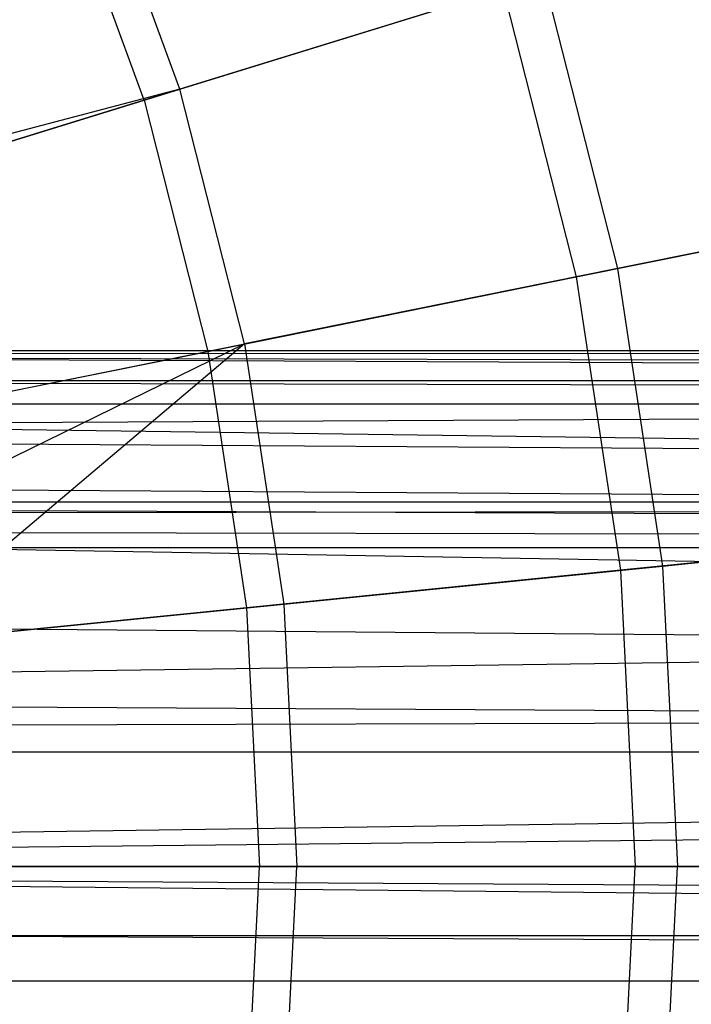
# Model space of a CAD drawing. Extents: x 0.1 to 25.1, y -5.4 to 12.3.
# Tile 96 of 107: x 15.257 to 16.005, y 0.425 to 1.522. Entities that reach past the tile are written whole.
import ezdxf

# ---------------------------------------------------------------- set-up
doc = ezdxf.new("R2010")
doc.units = 0
doc.header["$LTSCALE"] = 2.54
doc.layers.get('0').update_dxf_attribs({"color": 13, "linetype": 'CONTINUOUS'})

# ---------------------------------------------------------------- blocks, each defined once
blk = doc.blocks.new('GRUPUJ_1')
at = {"color": 0}
for p, q in [((15.31, 6.8649, 7.595), (15.2098, 7.1404, 7.595)), ((15.31, 6.8649, 7.595), (15.2098, 7.1404, 7.595)), ((15.2702, 6.8526, 18.0782), (15.1713, 7.1242, 18.0782)), ((15.2702, 6.8526, 18.0782), (15.1713, 7.1242, 18.0782)), ((15.31, 6.8649, 7.595), (15.7155, 6.99, 7.8574)), ((15.31, 6.8649, 7.595), (15.7155, 6.99, 7.8574)), ((15.7155, 6.99, 7.8574), (15.7983, 6.6649, 7.8574)), ((15.7155, 6.99, 7.8574), (15.7983, 6.6649, 7.8574)), ((15.6706, 6.9761, 17.8241), (15.2702, 6.8526, 18.0782)), ((15.6706, 6.9761, 17.8241), (15.2702, 6.8526, 18.0782)), ((15.6706, 6.9761, 17.8241), (15.7522, 6.6556, 17.8241)), ((15.6706, 6.9761, 17.8241), (15.7522, 6.6556, 17.8241)), ((15.31, 6.8649, 7.595), (14.8831, 6.7523, 7.3705)), ((15.31, 6.8649, 7.595), (14.8831, 6.7523, 7.3705)), ((14.8885, 6.7349, 7.3705), (15.31, 6.8649, 7.595)), ((14.8885, 6.7349, 7.3705), (15.31, 6.8649, 7.595)), ((15.3824, 6.5808, 7.595), (15.31, 6.8649, 7.595)), ((15.3824, 6.5808, 7.595), (15.31, 6.8649, 7.595)), ((15.2702, 6.8526, 18.0782), (14.8531, 6.724, 18.2964)), ((15.2702, 6.8526, 18.0782), (14.8531, 6.724, 18.2964)), ((15.2702, 6.8526, 18.0782), (15.3415, 6.5726, 18.0782)), ((15.2702, 6.8526, 18.0782), (15.3415, 6.5726, 18.0782)), ((16.1904, 6.7442, 8.1533), (15.7983, 6.6649, 7.8574)), ((16.1904, 6.7442, 8.1533), (15.7983, 6.6649, 7.8574)), ((15.7522, 6.6556, 17.8241), (16.1428, 6.7345, 17.5354)), ((15.7522, 6.6556, 17.8241), (16.1428, 6.7345, 17.5354)), ((15.7983, 6.6649, 7.8574), (15.3824, 6.5808, 7.595)), ((15.7983, 6.6649, 7.8574), (15.3824, 6.5808, 7.595)), ((15.7983, 6.6649, 7.8574), (15.8483, 6.3332, 7.8574)), ((15.7983, 6.6649, 7.8574), (15.8483, 6.3332, 7.8574)), ((15.3415, 6.5726, 18.0782), (15.7522, 6.6556, 17.8241)), ((15.3415, 6.5726, 18.0782), (15.7522, 6.6556, 17.8241)), ((15.7522, 6.6556, 17.8241), (15.8015, 6.3285, 17.8241)), ((15.7522, 6.6556, 17.8241), (15.8015, 6.3285, 17.8241)), ((14.95, 6.4934, 7.3705), (15.3824, 6.5808, 7.595)), ((14.95, 6.4934, 7.3705), (15.3824, 6.5808, 7.595)), ((14.9703, 6.3797, 7.3705), (15.3824, 6.5808, 7.595)), ((14.9703, 6.3797, 7.3705), (15.3824, 6.5808, 7.595)), ((15.3824, 6.5808, 7.595), (14.9872, 6.247, 7.3705)), ((15.3824, 6.5808, 7.595), (14.9872, 6.247, 7.3705)), ((15.3824, 6.5808, 7.595), (15.4261, 6.2909, 7.595)), ((15.3824, 6.5808, 7.595), (15.4261, 6.2909, 7.595)), ((25, 6.5731, 5), (13.071, 6.5692, 4.9326)), ((25, 6.5731, 5), (13.071, 6.5692, 4.9326)), ((25, 6.5413, 4.8113), (13.071, 6.5692, 4.9326)), ((25, 6.5413, 4.8113), (13.071, 6.5692, 4.9326)), ((25, 6.5149, 5.2521), (13.075, 6.5731, 5)), ((25, 6.5731, 5), (13.075, 6.5731, 5)), ((25, 6.5731, 5), (13.075, 6.5731, 5)), ((25, 6.5149, 5.2521), (13.075, 6.5731, 5)), ((14.9137, 6.4861, 18.2964), (15.3415, 6.5726, 18.0782)), ((14.9137, 6.4861, 18.2964), (15.3415, 6.5726, 18.0782)), ((15.3415, 6.5726, 18.0782), (15.3846, 6.2868, 18.0782)), ((15.3415, 6.5726, 18.0782), (15.3846, 6.2868, 18.0782)), ((25, 6.5413, 4.8113), (12.9846, 6.4827, 4.6904)), ((25, 6.5413, 4.8113), (12.9846, 6.4827, 4.6904)), ((25, 6.5413, 4.8113), (13.0413, 6.5394, 4.806)), ((25, 6.5413, 4.8113), (13.0413, 6.5394, 4.806)), ((25, 6.5149, 5.2521), (13.0433, 6.5414, 5.1883)), ((25, 6.5149, 5.2521), (13.0433, 6.5414, 5.1883)), ((25, 6.5149, 5.2521), (13.0153, 6.5134, 5.2552)), ((25, 6.5149, 5.2521), (13.0153, 6.5134, 5.2552)), ((25, 6.3526, 5.4527), (13.0153, 6.5134, 5.2552)), ((25, 6.3526, 5.4527), (13.0153, 6.5134, 5.2552)), ((25, 6.4047, 4.5934), (12.9846, 6.4827, 4.6904)), ((25, 6.4047, 4.5934), (12.9846, 6.4827, 4.6904)), ((12.9344, 6.4326, 5.3767), (25, 6.3526, 5.4527)), ((12.9344, 6.4326, 5.3767), (25, 6.3526, 5.4527)), ((12.8923, 6.3904, 4.5796), (25, 6.4047, 4.5934)), ((12.8923, 6.3904, 4.5796), (25, 6.4047, 4.5934)), ((25, 6.4047, 4.5934), (12.9061, 6.4042, 4.5929)), ((25, 6.4047, 4.5934), (12.9061, 6.4042, 4.5929)), ((12.9066, 6.4047, 5.4066), (25, 6.3526, 5.4527)), ((12.9066, 6.4047, 5.4066), (25, 6.3526, 5.4527)), ((12.8923, 6.3904, 4.5796), (25, 6.1808, 4.4548)), ((12.8923, 6.3904, 4.5796), (25, 6.1808, 4.4548)), ((12.9345, 6.3747, 5.4345), (25, 6.3526, 5.4527)), ((12.9345, 6.3747, 5.4345), (25, 6.3526, 5.4527)), ((16.198, 6.3682, 17.5354), (15.8015, 6.3285, 17.8241)), ((16.198, 6.3682, 17.5354), (15.8015, 6.3285, 17.8241)), ((15.8483, 6.3332, 7.8574), (16.2463, 6.373, 8.1533)), ((15.8483, 6.3332, 7.8574), (16.2463, 6.373, 8.1533)), ((25, 6.3526, 5.4527), (12.9517, 6.3539, 5.4517)), ((25, 6.3526, 5.4527), (12.9517, 6.3539, 5.4517)), ((13.0432, 6.1868, 5.5432), (25, 6.3526, 5.4527)), ((13.0432, 6.1868, 5.5432), (25, 6.3526, 5.4527)), ((15.8015, 6.3285, 17.8241), (15.3846, 6.2868, 18.0782)), ((15.8015, 6.3285, 17.8241), (15.3846, 6.2868, 18.0782)), ((15.4261, 6.2909, 7.595), (15.8483, 6.3332, 7.8574)), ((15.4261, 6.2909, 7.595), (15.8483, 6.3332, 7.8574)), ((15.8015, 6.3285, 17.8241), (15.818, 5.9981, 17.8241)), ((15.8015, 6.3285, 17.8241), (15.818, 5.9981, 17.8241)), ((15.8483, 6.3332, 7.8574), (15.865, 5.9981, 7.8574)), ((15.8483, 6.3332, 7.8574), (15.865, 5.9981, 7.8574)), ((14.9872, 6.247, 7.3705), (15.4261, 6.2909, 7.595)), ((14.9872, 6.247, 7.3705), (15.4261, 6.2909, 7.595)), ((15.4261, 6.2909, 7.595), (15.4407, 5.9981, 7.595)), ((15.4261, 6.2909, 7.595), (15.4407, 5.9981, 7.595)), ((12.7845, 6.2826, 4.5003), (25, 6.1808, 4.4548)), ((12.7845, 6.2826, 4.5003), (25, 6.1808, 4.4548)), ((15.3846, 6.2868, 18.0782), (14.9503, 6.2433, 18.2964)), ((15.3846, 6.2868, 18.0782), (14.9503, 6.2433, 18.2964)), ((15.3846, 6.2868, 18.0782), (15.399, 5.9981, 18.0782)), ((15.3846, 6.2868, 18.0782), (15.399, 5.9981, 18.0782)), ((25, 6.1808, 4.4548), (12.5, 5.9981, 4.425)), ((25, 6.1808, 4.4548), (12.5, 5.9981, 4.425)), ((25, 6.1808, 4.4548), (12.6515, 6.1497, 4.4453)), ((25, 6.1808, 4.4548), (12.6515, 6.1497, 4.4453)), ((13.0432, 6.1868, 5.5432), (25, 6.125, 5.5608)), ((13.0432, 6.1868, 5.5432), (25, 6.125, 5.5608)), ((25, 6.125, 5.5608), (13.0606, 6.1261, 5.5606)), ((25, 6.125, 5.5608), (13.0606, 6.1261, 5.5606)), ((13.075, 5.9981, 5.575), (25, 6.125, 5.5608)), ((13.075, 5.9981, 5.575), (25, 6.125, 5.5608)), ((25, 5.9211, 4.4302), (12.5, 5.9981, 4.425)), ((25, 5.9211, 4.4302), (12.5, 5.9981, 4.425)), ((13.075, 5.9981, 5.575), (25, 5.8713, 5.5608)), ((13.075, 5.9981, 5.575), (25, 5.8713, 5.5608)), ((14.9625, 5.9981, 18.2964), (15.399, 5.9981, 18.0782)), ((14.9625, 5.9981, 18.2964), (15.399, 5.9981, 18.0782)), ((15.4407, 5.9981, 7.595), (14.9996, 5.9981, 7.3705)), ((15.4407, 5.9981, 7.595), (14.9996, 5.9981, 7.3705)), ((15.3846, 5.7095, 18.0782), (15.399, 5.9981, 18.0782)), ((15.3846, 5.7095, 18.0782), (15.399, 5.9981, 18.0782)), ((15.399, 5.9981, 18.0782), (15.818, 5.9981, 17.8241)), ((15.399, 5.9981, 18.0782), (15.818, 5.9981, 17.8241)), ((15.4261, 5.7053, 7.595), (15.4407, 5.9981, 7.595)), ((15.4261, 5.7053, 7.595), (15.4407, 5.9981, 7.595)), ((15.865, 5.9981, 7.8574), (15.4407, 5.9981, 7.595)), ((15.865, 5.9981, 7.8574), (15.4407, 5.9981, 7.595)), ((15.8015, 5.6678, 17.8241), (15.818, 5.9981, 17.8241)), ((15.8015, 5.6678, 17.8241), (15.818, 5.9981, 17.8241)), ((15.818, 5.9981, 17.8241), (16.2165, 5.9981, 17.5354)), ((15.818, 5.9981, 17.8241), (16.2165, 5.9981, 17.5354)), ((15.8483, 5.6631, 7.8574), (15.865, 5.9981, 7.8574)), ((15.8483, 5.6631, 7.8574), (15.865, 5.9981, 7.8574)), ((16.265, 5.9981, 8.1533), (15.865, 5.9981, 7.8574)), ((16.265, 5.9981, 8.1533), (15.865, 5.9981, 7.8574)), ((13.071, 5.9306, 5.571), (25, 5.8713, 5.5608)), ((13.071, 5.9306, 5.571), (25, 5.8713, 5.5608)), ((25, 5.9211, 4.4302), (0, 5.9211, 4.4302)), ((25, 5.9211, 4.4302), (0, 5.9211, 4.4302)), ((13.0607, 5.8705, 5.5607), (25, 5.8713, 5.5608)), ((13.0607, 5.8705, 5.5607), (25, 5.8713, 5.5608))]:
    blk.add_line(p, q, dxfattribs=at)

msp = doc.modelspace()

# ---------------------------------------------------------------- block references
at = {"color": 0}
msp.add_blockref('GRUPUJ_1', (0.125, -5.4199, 0.188), dxfattribs=at)

doc.saveas('drawing.dxf')
